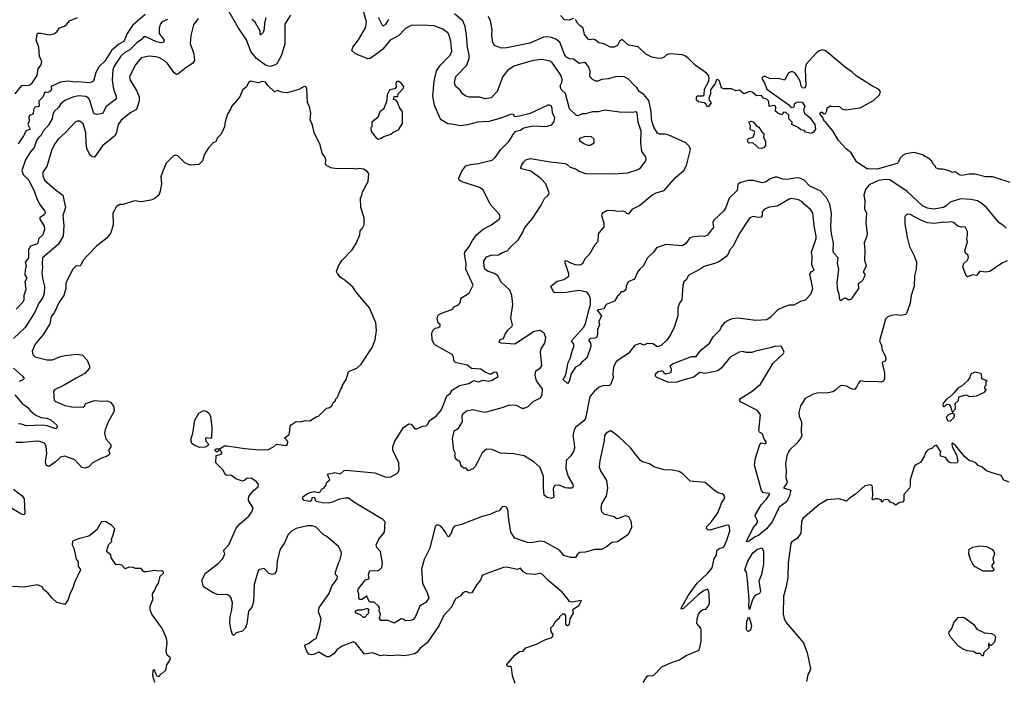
# Model space of a CAD drawing. Extents: x 1863017 to 1989460, y 394564 to 532820.
# Tile 123 of 213: x 1924258 to 1932900, y 451246 to 457055. Entities that reach past the tile are written whole.
import ezdxf

# ---------------------------------------------------------------- set-up
doc = ezdxf.new("R2010")
doc.units = 0

msp = doc.modelspace()

# ---------------------------------------------------------------- linework, layer by layer
at = {"layer": '0CON10XD'}
for points in [[(1924218, 456405), (1924274.8, 456475.2), (1924285, 456480.9), (1924325, 456478.2), (1924346.1, 456483.9), (1924370, 456505), (1924411.2, 456565), (1924419.1, 456625), (1924442.9, 456655), (1924451.3, 456685), (1924432.7, 456735), (1924425, 456812.5), (1924402.9, 456875), (1924413.3, 456936.7), (1924445, 456938), (1924515, 456920.8), (1924557.7, 456932.3), (1924582.7, 456947.3), (1924607, 456983), (1924651.2, 456998.8), (1924673.3, 457015), (1924695, 457046.2), (1924765, 457074.2)], [(1925359.3, 457100.7), (1925246.9, 457003.1), (1925200, 456935), (1925173.6, 456865), (1925129.1, 456840.9), (1925064.4, 456785.6), (1925005, 456692.2), (1924954.4, 456645), (1924927.3, 456592.7), (1924906.7, 456515), (1924875, 456500), (1924765, 456510.6), (1924744.3, 456505.7), (1924684.5, 456514.5), (1924615, 456505.7), (1924545, 456475.7), (1924534.4, 456465), (1924537.5, 456445), (1924525, 456428), (1924505, 456416), (1924485, 456418), (1924475, 456412.5), (1924460.6, 456375), (1924425, 456340), (1924429.4, 456295), (1924421.1, 456288.9), (1924392.1, 456287.9), (1924380, 456265), (1924377.5, 456225), (1924345, 456214), (1924338.2, 456195), (1924342, 456165), (1924329.4, 456135), (1924348.6, 456095), (1924315, 456080), (1924292.1, 456035), (1924245, 455966)], [(1926634.2, 457095), (1926584.1, 457015.9), (1926586.1, 456843.9), (1926555, 456742.5), (1926515, 456668.1), (1926495.3, 456654.7), (1926455, 456644.8), (1926415, 456656), (1926337, 456715), (1926286.9, 456775), (1926247.7, 456877.7), (1926175.2, 456985.2), (1926085.8, 457145.8)], [(1926418.5, 457075), (1926406.7, 457025), (1926404.3, 456975.7), (1926395, 456942.5), (1926375, 456922.5), (1926370, 456925), (1926370, 456955), (1926325, 457032.2), (1926295, 457055.6)], [(1929729.2, 451235), (1929765, 451291.9), (1929775, 451298.6), (1929805, 451295.6), (1929825, 451300.6), (1929895, 451372.5), (1929978.3, 451411.7), (1930050, 451435), (1930085, 451457.5), (1930106.4, 451473.6), (1930221.7, 451518.3), (1930240, 451595), (1930240.8, 451695), (1930235, 451713.3), (1930202, 451755), (1930204, 451795), (1930216, 451835), (1930235, 451863.3), (1930255, 451876.2), (1930280.7, 451879.3), (1930305, 451910), (1930311.4, 451935), (1930310, 452015), (1930305, 452042.5), (1930295, 452053.8), (1930265, 452043.6), (1930213.4, 452006.6), (1930085, 451885.8), (1930065, 451880), (1930066, 451895), (1930127.7, 452002.3), (1930205, 452108.8), (1930295, 452192.2), (1930335, 452243.8), (1930353.6, 452325), (1930372.9, 452355), (1930375.7, 452395), (1930397.8, 452412.2), (1930435.6, 452425), (1930445.5, 452435), (1930451.7, 452458.3), (1930465.7, 452485), (1930490, 452565), (1930489.2, 452605), (1930481.2, 452615), (1930465, 452617.1), (1930315, 452574.5), (1930297.5, 452575), (1930286.4, 452586.4), (1930290, 452605), (1930325, 452640), (1930386.2, 452725), (1930421.2, 452815), (1930442.5, 452845), (1930447.5, 452865), (1930439.3, 452879.3), (1930425, 452892.5), (1930395, 452898.8), (1930355, 452922), (1930275, 452991.2), (1930143.6, 453003.6), (1930077, 453067), (1930045, 453087.8), (1929985, 453101.4), (1929915, 453101.9), (1929825, 453130.6), (1929785, 453154.2), (1929723.9, 453173.9), (1929707.5, 453185), (1929618.8, 453295), (1929520.4, 453390.4), (1929453.6, 453443.6), (1929435, 453441.2), (1929405, 453426), (1929390, 453405), (1929387.3, 453357.3), (1929350, 453185), (1929344.2, 453125.8), (1929354.6, 453094.6), (1929408.2, 453008.2), (1929418, 452942), (1929406.4, 452873.6), (1929365.7, 452804.3), (1929358.6, 452765), (1929365.8, 452735.8), (1929385, 452716.2), (1929475, 452692.5), (1929496.9, 452676.9), (1929515, 452677.8), (1929575, 452702), (1929602.3, 452692.3), (1929624.2, 452645), (1929627.5, 452595), (1929595, 452532), (1929505, 452469.4), (1929455, 452465.7), (1929415, 452428.6), (1929365, 452404.5), (1929304.5, 452404.5), (1929225, 452380.9), (1929175, 452378.2), (1929155.6, 452365), (1929135, 452333.6), (1929093.7, 452333.7), (1929035, 452351.2), (1928996.3, 452396.3), (1928865, 452470), (1928825, 452475.7), (1928746.8, 452463.2), (1928715, 452464.4), (1928605, 452502.1), (1928569.6, 452555), (1928550, 452665), (1928541.5, 452755), (1928529.4, 452775), (1928515, 452782.2), (1928492.6, 452777.4), (1928465, 452742), (1928442, 452738), (1928385, 452710), (1928316.8, 452693.2), (1928135.8, 452624.2), (1928075, 452607.3), (1928058.9, 452591.1), (1928045, 452546.2), (1928025, 452516.7), (1928015, 452513.3), (1927995.5, 452555.5), (1927965.8, 452595), (1927955, 452608.8), (1927935, 452616.7), (1927915, 452616.2), (1927904.1, 452605.9), (1927858.9, 452415), (1927808.6, 452315), (1927784.4, 452235), (1927792.5, 452105), (1927835.6, 452025), (1927850, 451975), (1927823.1, 451936.9), (1927785, 451918.1), (1927771.4, 451905), (1927729.3, 451810.7), (1927711.7, 451788.3), (1927690.8, 451779.2), (1927645, 451775.8), (1927622.3, 451792.3), (1927605, 451795.6), (1927545, 451755.4), (1927490.8, 451780.8), (1927428.6, 451778.6), (1927416.6, 451796.6), (1927424.4, 451835), (1927413.8, 451865), (1927415, 451892.5), (1927406.6, 451906.6), (1927370, 451940), (1927335, 451940), (1927325, 451945.8), (1927305, 451993.3), (1927295, 451992), (1927265, 451965.6), (1927243.8, 451965), (1927233.5, 451975), (1927234.5, 452015), (1927226.7, 452036.7), (1927230, 452055), (1927294.3, 452135.7), (1927325.5, 452144.5), (1927318.8, 452185), (1927332.3, 452217.7), (1927395, 452215.8), (1927416.7, 452225), (1927436.2, 452245), (1927443.6, 452283.6), (1927426, 452385), (1927391.9, 452421.9), (1927386.5, 452445), (1927409.4, 452495), (1927459.5, 452555), (1927465.6, 452645), (1927445, 452667.1), (1927205, 452809.6), (1927145, 452854.5), (1927115, 452855.5), (1927065.4, 452844.6), (1926996.2, 452815), (1926965, 452811.5), (1926915, 452813.8), (1926863.3, 452825), (1926853.3, 452835), (1926852.5, 452855), (1926840.7, 452860.7), (1926822.3, 452857.7), (1926820, 452835), (1926807.5, 452825), (1926754.4, 452834.4), (1926740, 452855), (1926743.8, 452865), (1926785, 452896.5), (1926815, 452906.7), (1926845, 452911.8), (1926885, 452903.3), (1926895, 452909.2), (1926908.3, 452931.7), (1926931.5, 452945), (1926945.4, 452965), (1926953.3, 452995), (1926980, 453015), (1926963.6, 453056.4), (1926965, 453070), (1926977, 453067), (1927025, 453080.5), (1927075, 453069.2), (1927105, 453096.7), (1927125, 453101.2), (1927375, 453075.7), (1927465, 453040), (1927495, 453037.1), (1927515, 453042), (1927575.5, 453074.5), (1927588.8, 453101.2), (1927585.8, 453165), (1927534.2, 453274.2), (1927532.5, 453305), (1927552, 453355), (1927628, 453475), (1927675, 453508), (1927695, 453503.3), (1927725, 453463.3), (1927745, 453463.3), (1927794.4, 453485.6), (1927825, 453489.2), (1927841.4, 453505), (1927855, 453536.7), (1927912.5, 453575), (1927955, 453623.8), (1927965.6, 453645), (1928007.6, 453752.4), (1928035, 453773.6), (1928055, 453801.4), (1928116.9, 453843.1), (1928200.3, 453859.7), (1928245, 453888), (1928285, 453876.2), (1928325, 453890), (1928375, 453881.2), (1928405, 453890), (1928456.4, 453923.6), (1928445, 453958.8), (1928425, 453961.2), (1928395, 453943.3), (1928383.6, 453943.6), (1928345, 453960), (1928306.4, 453986.4), (1928223.6, 453993.6), (1928185, 454022.5), (1928080, 454045), (1928067.5, 454065), (1928066.2, 454095), (1928053.3, 454115), (1927907.7, 454197.7), (1927892.7, 454212.7), (1927878.1, 454245), (1927876.1, 454303.9), (1927883.3, 454325), (1927905, 454347.5), (1927935, 454352.5), (1927950, 454365), (1927948.3, 454378.3), (1927930, 454395), (1927922.5, 454425), (1927923.8, 454445), (1927935, 454462.5), (1927954.1, 454475.9), (1928056.1, 454513.9), (1928075, 454536.2), (1928108.8, 454551.2), (1928126.7, 454575), (1928130.7, 454609.3), (1928187.5, 454645), (1928205, 454660), (1928238.8, 454725), (1928172.5, 454865), (1928176.9, 454915), (1928163.3, 454995), (1928165.7, 455015), (1928205, 455065.7), (1928232.1, 455117.9), (1928267.5, 455165), (1928325.3, 455214.7), (1928398.8, 455255), (1928465, 455304), (1928474, 455325), (1928468.6, 455345), (1928388.5, 455435), (1928325, 455562), (1928295, 455581.4), (1928133.3, 455635), (1928115, 455646.7), (1928111.4, 455665), (1928138, 455725), (1928175, 455771.4), (1928214.2, 455784.2), (1928285, 455791.9), (1928367.9, 455812.1), (1928405, 455822), (1928432.5, 455845), (1928480, 455915), (1928550.8, 455985), (1928594.5, 456055.5), (1928613.8, 456075), (1928654.3, 456085.7), (1928677.6, 456102.4), (1928705, 456111.4), (1928765, 456122), (1928875, 456116.7), (1928927.7, 456132.3), (1928947.7, 456162.3), (1928954, 456195), (1928935.8, 456235), (1928932.9, 456275), (1928925, 456296), (1928907.5, 456305), (1928895, 456303.6), (1928738.2, 456231.8), (1928645, 456208.2), (1928603.6, 456203.6), (1928592.5, 456222.5), (1928575, 456226.2), (1928473.1, 456186.9), (1928375, 456161.2), (1928275, 456155.5), (1928188.1, 456131.9), (1928125, 456122.1), (1928051.4, 456138.6), (1928015, 456140), (1927956.2, 456175), (1927947.4, 456187.4), (1927899.6, 456305), (1927884.6, 456385), (1927894.7, 456515), (1927916.9, 456605), (1927945, 456650), (1928035, 456743.1), (1928049.6, 456775), (1928041.2, 456865), (1928028.1, 456918.1), (1928015, 456940.8), (1927972.7, 456972.7), (1927895, 457000.8), (1927785, 457006.8), (1927695, 457003.3), (1927645, 456978.5), (1927584.4, 456915), (1927510, 456875), (1927444.4, 456795), (1927385, 456750.9), (1927335, 456715.6), (1927315, 456711.5), (1927205.8, 456755), (1927174.3, 456785), (1927183.5, 456815), (1927230.9, 456879.1), (1927292.9, 456985), (1927303.4, 457035), (1927270.7, 457150.7)], [(1927495, 457056.2), (1927465, 457010), (1927445, 456998), (1927407.8, 457075)], [(1932578.1, 455158.1), (1932576.2, 455195), (1932555.5, 455235.5), (1932525, 455234.4), (1932492, 455242), (1932455, 455275.7), (1932435, 455280.6), (1932395, 455274.5), (1932365, 455277.5), (1932285, 455267.1), (1932225, 455272.8), (1932172.2, 455292.2), (1932075, 455344.4), (1932052.2, 455347.8), (1932033.1, 455336.9), (1932027.1, 455322.9), (1932026.8, 455263.2), (1932046.4, 455145), (1932068.9, 455065), (1932112.5, 454975), (1932128.6, 454925), (1932127.5, 454865), (1932112.5, 454805), (1932107.8, 454715), (1932081.9, 454635), (1932072.9, 454565), (1932042, 454475), (1932033.1, 454466.9), (1931995, 454458.1), (1931955, 454462.9), (1931910.9, 454459.1), (1931878.8, 454445), (1931857.5, 454425), (1931804.4, 454235), (1931823.1, 454195), (1931829.2, 454155), (1931855.3, 454105), (1931861.4, 454075), (1931855, 454056.7), (1931835, 454050), (1931829.3, 454040.7), (1931847.5, 453955), (1931848, 453905), (1931838.3, 453881.7), (1931815, 453871.2), (1931765, 453878.6), (1931685, 453874.4), (1931635, 453883.1), (1931618.9, 453865), (1931602.6, 453827.4), (1931585, 453808.8), (1931565, 453810.8), (1931515, 453837.8), (1931467.9, 453842.1), (1931447.6, 453832.4), (1931418.3, 453801.7), (1931395, 453788.5), (1931355, 453780.4), (1931254.6, 453775.4), (1931216.4, 453763.6), (1931152, 453728), (1931112.5, 453665), (1931096.9, 453605), (1931099.4, 453575), (1931120, 453525), (1931115.7, 453435), (1931122, 453405), (1931112.3, 453377.7), (1931075, 453333.3), (1931015, 453276.7), (1931005, 453260), (1930991.1, 453225), (1930979.4, 453155), (1930985.7, 453094.3), (1930982.9, 453035), (1930994, 452995), (1930989.7, 452980.3), (1930962.5, 452945), (1931026.7, 452925), (1931012.5, 452865), (1930988.2, 452821.8), (1930924.5, 452775), (1930861.4, 452645), (1930813.2, 452585), (1930745, 452529.6), (1930708.8, 452511.2), (1930665, 452478.2), (1930645, 452470), (1930636, 452475), (1930695, 452592.9), (1930730.9, 452635), (1930732.9, 452655), (1930713.3, 452695), (1930714.4, 452705), (1930767.1, 452795), (1930814, 452845), (1930840, 452885), (1930840, 452895), (1930785, 452901.1), (1930769.2, 452920.8), (1930707.3, 453145), (1930715.7, 453205), (1930755, 453326.7), (1930765, 453341.2), (1930805, 453330), (1930813.8, 453345), (1930791.5, 453371.5), (1930778.9, 453418.9), (1930752, 453435), (1930746, 453445), (1930761.1, 453585), (1930732.6, 453622.6), (1930585, 453698.8), (1930576.2, 453715), (1930585, 453728.8), (1930687.1, 453792.9), (1930760, 453855), (1930870.9, 454039.1), (1930962.5, 454125), (1930967, 454137), (1930945.9, 454185.9), (1930895, 454188.8), (1930845, 454173.3), (1930715, 454145.8), (1930685, 454134.2), (1930635, 454134.2), (1930605, 454142), (1930572.7, 454137.3), (1930495, 454091.2), (1930415.7, 453994.3), (1930385, 453971.2), (1930275, 453948.8), (1930225, 453958.8), (1930175, 453916.7), (1930085.9, 453894.1), (1930025, 453871.2), (1929955, 453870), (1929940, 453875), (1929850, 453915), (1929840, 453925), (1929840, 453945), (1929862.5, 453965), (1929885, 453973.3), (1929902.5, 453972.5), (1929912.5, 453955), (1929927, 453947), (1929975, 453957.5), (1929978.8, 453985), (1929966.7, 454015), (1929986.7, 454035), (1930155, 454097.5), (1930195, 454098), (1930235, 454153.8), (1930312, 454215), (1930345, 454270), (1930405, 454333.3), (1930415, 454356.7), (1930450.3, 454399.7), (1930475, 454418), (1930515, 454431.4), (1930565, 454438.6), (1930715, 454417.8), (1930815.8, 454424.2), (1930855, 454448.8), (1930915, 454509.4), (1930964.6, 454535.4), (1931015, 454552.5), (1931055, 454551.4), (1931115, 454582.9), (1931154.3, 454595.7), (1931201.4, 454645), (1931220.6, 454695), (1931192.9, 454825), (1931205, 454840), (1931230, 454855), (1931211.7, 454901.7), (1931214.4, 454975), (1931206.5, 455015), (1931247.7, 455135), (1931249.2, 455155), (1931230.5, 455245), (1931218.9, 455355), (1931202.5, 455385), (1931147, 455433), (1931125.9, 455455.9), (1931095, 455474.5), (1931035, 455485.6), (1931017.4, 455482.6), (1930905, 455418.6), (1930835, 455408.6), (1930795, 455390.6), (1930775, 455368.8), (1930774.2, 455335), (1930765, 455322.5), (1930743, 455317), (1930692.8, 455327.2), (1930665, 455311.4), (1930578.1, 455185), (1930516.7, 455065), (1930491.1, 455035), (1930476.9, 454995), (1930456, 454974), (1930395, 454930), (1930356.6, 454913.4), (1930265, 454889.6), (1930232, 454865), (1930141.7, 454818.3), (1930126, 454805), (1930111.2, 454775), (1930085.9, 454754.1), (1930077.1, 454722.9), (1930068.6, 454595), (1930048, 454565), (1930034, 454525), (1930033.3, 454455), (1930005, 454362.5), (1929973.3, 454295), (1929937.7, 454242.3), (1929887.5, 454195), (1929855, 454182.5), (1929815, 454210), (1929765, 454213.3), (1929735, 454196.7), (1929705, 454213.3), (1929695, 454210), (1929655, 454193.3), (1929603.4, 454126.6), (1929493.3, 454055), (1929470, 454005), (1929464.3, 453945), (1929468, 453915), (1929446.3, 453853.7), (1929435, 453844.5), (1929375, 453840.4), (1929345, 453828.5), (1929299.6, 453790.4), (1929263.1, 453746.9), (1929225, 453554), (1929211.9, 453535), (1929135.6, 453475), (1929125, 453453.3), (1929112.5, 453405), (1929125.7, 453335), (1929126.4, 453293.6), (1929120, 453265), (1929094.6, 453225.4), (1929054.4, 453185), (1929052.2, 453115), (1929072.9, 453045), (1929114, 452975), (1929117.3, 452952.7), (1929105, 452941.2), (1929068.8, 452941.2), (1929044.5, 452944.5), (1928995, 452968), (1928955.8, 452964.2), (1928945, 452953.3), (1928940, 452935), (1928945.8, 452864.2), (1928925, 452850.8), (1928888.8, 452858.8), (1928861.2, 452881.2), (1928855.4, 452945.4), (1928856.8, 453045), (1928825, 453123.3), (1928775, 453169.2), (1928685, 453226), (1928594.7, 453244.7), (1928477.9, 453247.9), (1928405, 453280), (1928355, 453285.7), (1928316.8, 453253.2), (1928280.5, 453175), (1928255, 453131.9), (1928235, 453111.9), (1928195, 453094), (1928178.2, 453118.2), (1928155, 453118.6), (1928139.6, 453129.6), (1928128.8, 453145), (1928123, 453173), (1928095, 453190), (1928084, 453205), (1928077.5, 453232.5), (1928082.5, 453245), (1928070, 453275), (1928058, 453375), (1928070.6, 453445), (1928110.9, 453469.1), (1928144.3, 453525), (1928141.4, 453575), (1928146.2, 453595), (1928179.7, 453620.3), (1928235, 453632.9), (1928335, 453610), (1928355, 453611.2), (1928505, 453652.2), (1928555, 453672.5), (1928615, 453671.1), (1928665, 453645.7), (1928685, 453645.6), (1928722.1, 453657.9), (1928766.2, 453703.8), (1928830, 453735), (1928845, 453762.5), (1928847.1, 453815), (1928794, 453884), (1928782.5, 453935), (1928789.1, 453970.9), (1928827.1, 453995), (1928841.1, 454015), (1928830, 454135), (1928836, 454164), (1928866.5, 454215), (1928876.7, 454265), (1928862, 454302), (1928825, 454325.7), (1928775, 454317.5), (1928605, 454206), (1928484.2, 454214.2), (1928466.2, 454225), (1928475, 454245.8), (1928505, 454256.2), (1928520.4, 454295), (1928541.9, 454328.1), (1928581.9, 454365), (1928584.3, 454375.7), (1928569.3, 454435), (1928587.5, 454555), (1928578.6, 454635), (1928560.5, 454680.5), (1928485, 454751.9), (1928455, 454806.9), (1928425, 454827.8), (1928365, 454847.3), (1928339.5, 454865), (1928333.6, 454885), (1928333.3, 454935), (1928355, 454973.8), (1928395, 454987.5), (1928459.5, 454990.5), (1928495, 455012), (1928535.6, 455024.4), (1928564, 455055), (1928635, 455124), (1928671.4, 455185), (1928690.3, 455229.7), (1928760.3, 455309.7), (1928834.1, 455425.9), (1928864, 455485), (1928896.7, 455515), (1928906.7, 455535), (1928877.1, 455615), (1928835, 455659.2), (1928745, 455723.8), (1928662.5, 455745), (1928657.5, 455755), (1928663.8, 455775), (1928678.8, 455805), (1928700, 455825), (1928740, 455835), (1928915, 455806.9), (1929045, 455793.6), (1929064.2, 455785), (1929090.2, 455760.2), (1929136.4, 455746.4), (1929175, 455721.4), (1929223.7, 455703.7), (1929476.8, 455703.2), (1929595, 455710.8), (1929685, 455738.6), (1929706.5, 455753.5), (1929752.5, 455815), (1929755.8, 455835), (1929750.6, 455855), (1929717.3, 455897.3), (1929710.8, 455975), (1929711.9, 456075), (1929687.3, 456155), (1929676.7, 456236.7), (1929665, 456246.7), (1929635, 456240), (1929523.2, 456243.2), (1929395, 456261.6), (1929335, 456247.1), (1929285, 456246.1), (1929225, 456227.7), (1929195, 456230), (1929157.9, 456212.1), (1929145, 456212.5), (1929085, 456273.1), (1929047.3, 456407.3), (1929011.7, 456441.7), (1929002.2, 456475), (1929017.9, 456505), (1929020.6, 456530.6), (1929006.8, 456566.8), (1928965, 456632.2), (1928935, 456673.5), (1928915, 456689.6), (1928845, 456705.4), (1928766.3, 456696.3), (1928595, 456646.2), (1928540.9, 456609.1), (1928499.1, 456555), (1928449.4, 456425), (1928395, 456368), (1928345, 456360), (1928295, 456374.2), (1928205.9, 456375.9), (1928175, 456383.8), (1928144.3, 456404.3), (1928123.8, 456435), (1928082.3, 456472.3), (1928074.2, 456504.2), (1928085.5, 456555), (1928181.5, 456655), (1928202.3, 456717.7), (1928203.2, 456745), (1928188, 456815), (1928178.9, 456915), (1928166.6, 456996.6), (1928148.1, 457045), (1928075, 457105.6)], [(1932915.6, 455225.6), (1932895, 455246.2), (1932855, 455271.2), (1932742.9, 455405), (1932695, 455446.7), (1932665, 455463.3), (1932605, 455475.6), (1932515, 455481.8), (1932425, 455452.1), (1932389.8, 455420.2), (1932365, 455406.9), (1932281, 455391), (1932225, 455401.2), (1932181.2, 455421.2), (1932046.8, 455546.8), (1931895, 455648.8), (1931855, 455651.5), (1931795, 455642.5), (1931714.2, 455605), (1931682, 455565), (1931668, 455515), (1931675.7, 455465), (1931674.3, 455395.7), (1931691.4, 455355), (1931684.3, 455275), (1931695.8, 455175), (1931690.8, 455145), (1931669.2, 455095), (1931676.2, 455025), (1931673.3, 454945), (1931686.2, 454895), (1931664, 454845), (1931664, 454835), (1931676.6, 454816.6), (1931675.6, 454805), (1931651.5, 454758.5), (1931617.5, 454735), (1931620.6, 454695), (1931557.2, 454602.8), (1931535, 454592), (1931505, 454610.6), (1931486.2, 454605), (1931475.7, 454594.3), (1931465, 454588), (1931455, 454596.2), (1931450, 454645), (1931438.3, 454678.3), (1931431.8, 454745), (1931448.7, 454865), (1931437.3, 454915), (1931442.8, 454962.8), (1931405, 455006.2), (1931397.1, 455025), (1931400.3, 455095), (1931383.7, 455175), (1931378.8, 455235), (1931384.2, 455355), (1931368, 455435), (1931339.8, 455495), (1931285, 455551.6), (1931194.4, 455594.4), (1931144.5, 455645), (1931105, 455664.6), (1931075, 455666.2), (1930995, 455651.5), (1930955, 455654.7), (1930905, 455672.5), (1930885, 455673.8), (1930845, 455656.5), (1930805, 455628.9), (1930775, 455621.5), (1930695, 455644.3), (1930652.4, 455642.4), (1930585, 455625.6), (1930560.9, 455609.1), (1930554.1, 455555.9), (1930485, 455486.7), (1930455, 455407.5), (1930436, 455375), (1930351.4, 455295), (1930342.2, 455275), (1930346.7, 455233.3), (1930295.7, 455164.3), (1930267.5, 455152.5), (1930235.8, 455155.8), (1930175, 455149.4), (1930141.1, 455138.9), (1930105, 455091.2), (1930075, 455070.8), (1929925, 455082), (1929848, 455052), (1929822.7, 455017.3), (1929765, 454960), (1929733.3, 454895), (1929700, 454865), (1929681.7, 454838.3), (1929655, 454777.5), (1929600, 454755), (1929580, 454715), (1929576.8, 454683.2), (1929555, 454667.1), (1929533.3, 454665), (1929525.8, 454645), (1929503.6, 454626.4), (1929478.1, 454585), (1929405.6, 454555), (1929384.1, 454515.9), (1929327.5, 454505), (1929363.8, 454455), (1929340, 454405), (1929345.8, 454375.8), (1929328.6, 454335), (1929330.8, 454295), (1929325, 454268), (1929305, 454257.8), (1929265, 454255.7), (1929253.3, 454245), (1929253.3, 454235), (1929269.1, 454219.1), (1929271.1, 454185), (1929235.6, 454084.4), (1929190.9, 454049.1), (1929173.8, 454025), (1929137.1, 454005), (1929099.4, 453945), (1929081.7, 453878.3), (1929065, 453860), (1929027.5, 453895), (1929051.8, 453938.2), (1929071.5, 454045), (1929089.4, 454080.6), (1929109.1, 454155), (1929122.9, 454185), (1929122.7, 454205), (1929101.4, 454235), (1929207.6, 454352.4), (1929223.8, 454385), (1929254.2, 454505.8), (1929267.5, 454555), (1929269.1, 454605), (1929253.3, 454643.3), (1929235, 454662), (1929165, 454678.9), (1929055, 454660.6), (1928955, 454655.8), (1928944.3, 454664.3), (1928921.2, 454715), (1928975, 454758.8), (1929035, 454774.3), (1929077.1, 454802.9), (1929076.7, 454825), (1929045, 454920), (1929045, 454937.5), (1929055, 454941.2), (1929091.1, 454921.1), (1929143.2, 454903.2), (1929184.2, 454905.8), (1929201.7, 454918.3), (1929225, 454961.2), (1929261.7, 454998.3), (1929308.3, 455081.7), (1929335, 455110), (1929337.5, 455175), (1929386.9, 455235), (1929388.5, 455265), (1929367.9, 455332.1), (1929369.7, 455350.3), (1929377.9, 455362.1), (1929415, 455382), (1929475, 455380.8), (1929505.9, 455374.1), (1929555, 455376.2), (1929569.7, 455369.7), (1929585, 455356.2), (1929605, 455351.2), (1929640, 455395), (1929698.8, 455425), (1929805, 455514), (1929845, 455534), (1929915, 455556.2), (1930017.4, 455672.6), (1930088.3, 455731.7), (1930111.5, 455775), (1930144.4, 455915), (1930134.5, 455945), (1930105, 455972.7), (1929955, 456042.2), (1929921.2, 456051.2), (1929875, 456048.6), (1929855, 456058), (1929825, 456111.2), (1929807.1, 456165), (1929798.4, 456265), (1929779.1, 456345), (1929735, 456396.9), (1929695.9, 456425.9), (1929675, 456459.2), (1929645, 456486.9), (1929602.3, 456532.3), (1929560, 456555), (1929485, 456552.9), (1929425, 456535.8), (1929365, 456530), (1929335, 456516.7), (1929315, 456516.7), (1929285, 456531.2), (1929261.2, 456555), (1929265.7, 456605.7), (1929251.3, 456641.3), (1929229.7, 456669.7), (1929215, 456678), (1929169.5, 456669.5), (1929119.1, 456709.1), (1929085, 456711.4), (1929057.5, 456725), (1929044.1, 456744.1), (1928997.9, 456857.9), (1928965, 456885.6), (1928925, 456899.2), (1928894.2, 456905.8), (1928855, 456902), (1928735, 456848.6), (1928535, 456809.2), (1928485, 456804), (1928425, 456830), (1928410, 456855), (1928401.2, 456915), (1928403.9, 456966.1), (1928390.4, 457045), (1928373.3, 457083.3)], [(1929117.8, 457067.8), (1929085, 457051.8), (1929040, 457055), (1929003.3, 457093.3)], [(1925555, 457058.2), (1925509.2, 457035), (1925491.4, 457015), (1925482.1, 456977.9), (1925482.9, 456935), (1925525.5, 456875), (1925521.2, 456855), (1925498.8, 456851.2), (1925459.4, 456859.4), (1925365.8, 456905), (1925346.6, 456903.4), (1925328.2, 456881.8), (1925285, 456853.4), (1925225, 456790.3), (1925181.9, 456768.1), (1925144.6, 456735.4), (1925088.3, 456648.3), (1925074.2, 456614.2), (1925069.1, 456525), (1925082.3, 456445), (1925104.3, 456385), (1925106.1, 456363.9), (1925100, 456355), (1925015, 456290.5), (1924988.8, 456231.2), (1924935, 456223.8), (1924915, 456228.8), (1924905, 456240.6), (1924875, 456347.1), (1924862.9, 456365), (1924839.9, 456379.9), (1924774.8, 456385.2), (1924725, 456374.6), (1924654.4, 456345), (1924615, 456313.3), (1924598.9, 456285), (1924565, 456253.1), (1924550, 456225), (1924543.5, 456185), (1924512, 456128), (1924462.9, 456075), (1924443.3, 456036.7), (1924425, 456024.2), (1924406.4, 455995), (1924385, 455932.5), (1924352, 455895), (1924308.5, 455825), (1924277.7, 455732.3), (1924289.6, 455695), (1924337.5, 455645), (1924388.9, 455545), (1924408.5, 455485), (1924432.9, 455435), (1924479.6, 455375), (1924480.9, 455355), (1924475, 455345.7), (1924434.6, 455315), (1924435, 455304), (1924472.1, 455242.1), (1924476.2, 455215), (1924460.6, 455165), (1924425, 455134), (1924413.5, 455086.5), (1924353.3, 455066.7), (1924336.8, 455035), (1924334.7, 454965.3), (1924305.7, 454925), (1924315.9, 454895), (1924305.4, 454855), (1924304.5, 454815), (1924319.6, 454785), (1924304.1, 454755), (1924312.2, 454685), (1924294.7, 454635), (1924295.7, 454595), (1924284.4, 454575), (1924227.3, 454512.7)], [(1925825.6, 457065), (1925785, 457008.8), (1925760.8, 456915), (1925753.3, 456845), (1925786.7, 456755), (1925792.1, 456697.9), (1925775, 456671.4), (1925716.9, 456633.1), (1925645, 456576), (1925635, 456573.8), (1925615, 456590), (1925555, 456670.6), (1925525, 456697.8), (1925485, 456721.5), (1925455, 456730), (1925395, 456734.5), (1925325, 456719.4), (1925275, 456658.8), (1925222.2, 456555), (1925226.7, 456525), (1925287.7, 456427.7), (1925308.1, 456378.1), (1925307.7, 456342.3), (1925284.7, 456265.3), (1925235, 456240.4), (1925147.6, 456172.4), (1925123.8, 456136.2), (1925104.4, 456055), (1925094.2, 456035), (1924985, 455948.1), (1924915, 455848), (1924895, 455850), (1924875, 455869.2), (1924847.9, 455925), (1924840.3, 455975)], [(1930198.7, 456348.7), (1930197.1, 456372.9), (1930203.7, 456386.3), (1930255, 456386), (1930267.1, 456395), (1930267.3, 456445), (1930306.4, 456515), (1930309.5, 456545), (1930303.1, 456565), (1930287.1, 456585), (1930185.3, 456655.3), (1930129.4, 456715), (1930102.9, 456735), (1930074.7, 456745.3), (1929965, 456755.8), (1929935, 456747.1), (1929913.8, 456726.2), (1929893.7, 456716.3), (1929864.2, 456714.2), (1929805.2, 456725.2), (1929755, 456752.7), (1929685, 456817.9), (1929601, 456831), (1929545, 456881.2), (1929525, 456868.5), (1929505, 456827.1), (1929475, 456812.5), (1929445, 456814), (1929385, 456844.6), (1929341.9, 456851.9), (1929309.3, 456879.3), (1929287.1, 456882.9), (1929265, 456878.2), (1929248.6, 456885), (1929216.2, 456925), (1929205, 456981.4), (1929173.1, 457003.1), (1929155, 457025.8), (1929137.4, 457057.4)], [(1932951.2, 455625), (1932825, 455668.1), (1932795, 455675.8), (1932735, 455676), (1932645, 455697.5), (1932590.3, 455699.7), (1932527, 455687), (1932503.9, 455693.9), (1932475, 455717.5), (1932465, 455720), (1932445, 455712.5), (1932417, 455727), (1932361.7, 455741.7), (1932325, 455742.5), (1932300, 455755), (1932296.4, 455766.4), (1932271.7, 455791.7), (1932263, 455813), (1932226.1, 455846.1), (1932203.9, 455853.9), (1932185, 455870), (1932105, 455890), (1932035, 455877.5), (1932012.5, 455865), (1931983.7, 455836.3), (1931970.8, 455805), (1931958.2, 455791.8), (1931805, 455747.8), (1931785, 455743.2), (1931695, 455747.1), (1931606, 455805), (1931556, 455885), (1931511.3, 455921.3), (1931444.4, 455994.4), (1931395, 456080), (1931335, 456152.5), (1931317.5, 456165), (1931307, 456197), (1931282.5, 456225), (1931280, 456235), (1931295, 456247.5), (1931318.3, 456228.3), (1931329.3, 456230.7), (1931342.5, 456255), (1931345, 456280), (1931375, 456297.5), (1931385, 456292.5), (1931437, 456297), (1931452.5, 456292.5), (1931475, 456273.8), (1931505, 456264), (1931635, 456282.2), (1931750.6, 456345), (1931805.5, 456395), (1931811.9, 456425), (1931795.6, 456445), (1931741.7, 456471.7), (1931601.2, 456561.2), (1931564.3, 456595), (1931505, 456635.3), (1931340, 456775), (1931325, 456786), (1931305, 456789.7), (1931275, 456780.3), (1931251.8, 456765), (1931161.1, 456665), (1931152.7, 456625), (1931157.5, 456475), (1931145, 456452.5), (1931127, 456457), (1931116.7, 456475), (1931107.5, 456515), (1931085.4, 456555.4), (1931064.2, 456585), (1931045, 456597.5), (1931025, 456596.9), (1931004.4, 456585), (1930975, 456523.3), (1930915, 456539.6), (1930845, 456535.4), (1930795, 456558.5), (1930775, 456548), (1930773.8, 456533.8), (1930795, 456500), (1930815, 456445.8), (1931008.3, 456308.3), (1931030, 456285), (1931055, 456290), (1931060, 456315), (1931073, 456327), (1931095, 456332.5), (1931125, 456330), (1931150, 456295), (1931137.5, 456265), (1931147.5, 456235), (1931195, 456193.3), (1931236.2, 456135), (1931243.8, 456095), (1931225, 456066.7), (1931207.5, 456055), (1931155, 456067.5), (1931142.9, 456082.9), (1931115, 456088), (1931089.6, 456109.6), (1931035, 456133.8), (1931036.8, 456156.8), (1931008.8, 456185), (1931008.3, 456218.3), (1930981.2, 456241.2), (1930965, 456242), (1930945, 456220), (1930913.6, 456233.6), (1930892.1, 456252.1), (1930894, 456285), (1930888.3, 456298.3), (1930875, 456301.4), (1930835, 456294), (1930833.7, 456333.7), (1930828.1, 456345), (1930815, 456356.7), (1930786.2, 456365), (1930768.3, 456388.3), (1930725, 456386.4), (1930687.7, 456417.7), (1930665, 456425.4), (1930615, 456403.5), (1930575.8, 456435.8), (1930545, 456431.9), (1930505, 456446.8), (1930435, 456447.9), (1930418.3, 456458.3), (1930400.5, 456515), (1930385, 456528.9), (1930373.2, 456526.8), (1930361.8, 456495), (1930322.1, 456437.9), (1930320, 456405), (1930305.6, 456365), (1930309.1, 456349.1), (1930326.7, 456325), (1930305, 456294.2), (1930295, 456290), (1930280.8, 456315), (1930265.5, 456325.5), (1930214.5, 456334.5), (1930198.7, 456348.7)], [(1928606.1, 451226.1), (1928582, 451295), (1928575, 451370), (1928565, 451377.5), (1928540, 451375), (1928533.6, 451393.6), (1928605, 451476.7), (1928645, 451506.7), (1928678.3, 451511.7), (1928699.3, 451540.7), (1928795, 451572.5), (1928868.3, 451611.7), (1928928.3, 451631.7), (1928938.3, 451641.7), (1928940, 451655), (1928923, 451683), (1928920, 451715), (1928940, 451735), (1928963.6, 451776.4), (1929000, 451805), (1929000, 451815), (1929025, 451840), (1929038.3, 451838.3), (1929047.5, 451825), (1929047.5, 451755), (1929052.5, 451745), (1929065, 451737.5), (1929083, 451747), (1929090, 451795), (1929117.5, 451845), (1929113, 451877), (1929170, 451915), (1929190, 451955), (1929105, 451940), (1929085, 451947.5), (1929073.3, 451963.3), (1929019.5, 452029.5), (1928893.6, 452133.6), (1928847.5, 452185), (1928825, 452196.7), (1928785, 452182.5), (1928710.7, 452190.7), (1928678.3, 452208.3), (1928655, 452240), (1928625, 452226.7), (1928535, 452248.9), (1928505, 452244), (1928334.2, 452185), (1928315.8, 452174.2), (1928303.3, 452135), (1928269.2, 452095), (1928226, 452024), (1928205, 452020.7), (1928185, 452032.2), (1928165, 452031.9), (1928148.5, 452021.5), (1928125, 451992.5), (1928085, 451972), (1928045.6, 451895), (1927981.2, 451825), (1927937.7, 451732.3), (1927835.8, 451585), (1927772.5, 451537.5), (1927747.2, 451502.8), (1927722.8, 451487.2), (1927675, 451474.6), (1927625, 451470.4), (1927585, 451476.5), (1927505, 451470.5), (1927455, 451474.5), (1927425, 451468.9), (1927355, 451496.7), (1927285, 451484), (1927205, 451582.5), (1927185, 451592), (1927088.8, 451555), (1927045, 451524), (1927015, 451488), (1926975, 451462.5), (1926955, 451462), (1926885, 451501.2), (1926837.4, 451482.6), (1926815, 451478.9), (1926795, 451485.6), (1926781.9, 451501.9), (1926762.1, 451557.9), (1926765, 451565.4), (1926798, 451582), (1926835, 451611.1), (1926859.1, 451620.9), (1926889, 451715), (1926904.4, 451795), (1926882, 451855), (1926885.8, 451895), (1926974.3, 452015.7), (1926997.7, 452082.3), (1927045, 452146.7), (1927046.4, 452165), (1927030.8, 452185), (1927030.6, 452205), (1927058.3, 452291.7), (1927072, 452315), (1927083.3, 452365), (1927080, 452385), (1927055, 452430), (1927040, 452445), (1926955, 452517.5), (1926922.5, 452535), (1926859.3, 452599.3), (1926825, 452611.2), (1926785, 452612), (1926685, 452588), (1926645, 452564), (1926615.8, 452535), (1926578.1, 452455), (1926544.5, 452405), (1926519.3, 452305), (1926513, 452217), (1926495, 452190), (1926477, 452183), (1926445, 452193.8), (1926405, 452236), (1926365, 452227.5), (1926351.2, 452215), (1926317.5, 452095), (1926311.4, 451945), (1926294.2, 451895.8), (1926265, 451862.5), (1926252.1, 451752.1), (1926241.4, 451715), (1926215, 451686), (1926158.8, 451671.2), (1926135, 451647.5), (1926126.4, 451656.4), (1926113.3, 451695), (1926102.3, 451757.7), (1926104, 451815), (1926120.6, 451875), (1926126.4, 451935), (1926115, 451976.7), (1926105, 451991.2), (1926084.2, 452004.2), (1925995, 452008.9), (1925955, 452021.5), (1925872.5, 452075), (1925855.8, 452135), (1925887.5, 452195), (1925999.4, 452280.6), (1926041.2, 452325), (1926057.5, 452365), (1926047.5, 452395), (1926093.3, 452445), (1926158.8, 452591.2), (1926190.9, 452629.1), (1926269.4, 452695), (1926294.4, 452735.6), (1926307.5, 452765), (1926267.5, 452835), (1926266.7, 452855), (1926273.3, 452875), (1926314.4, 452925.6), (1926351.2, 452955), (1926355, 452977.5), (1926335, 453000), (1926295, 453026.7), (1926255, 453030), (1926235, 453012.5), (1926213.9, 453003.9), (1926155, 453022.5), (1926110, 453055), (1926075, 453052.5), (1926060.7, 453060.7), (1926045, 453100), (1925980, 453165), (1925981.7, 453228.3), (1926025, 453240), (1926031.7, 453248.3), (1926030, 453265), (1926015, 453280), (1925995, 453260), (1925985, 453260), (1925975, 453270), (1925975, 453280), (1925983.6, 453286.4), (1926011.7, 453288.3), (1926055, 453312.5), (1926075, 453312.5), (1926235, 453290), (1926365, 453277.5), (1926405, 453282.5), (1926435, 453277.5), (1926486.1, 453303.9), (1926513, 453327), (1926595, 453317.5), (1926607.5, 453325), (1926611.7, 453351.7), (1926582.5, 453385), (1926619.3, 453410.7), (1926627, 453423), (1926632.5, 453485), (1926640.7, 453499.3), (1926683.6, 453526.4), (1926723, 453523), (1926765, 453537.5), (1926805, 453532.5), (1926865, 453572.5), (1926880, 453575), (1926950, 453645), (1926971.7, 453648.3), (1926996.4, 453663.6), (1927013.6, 453696.4), (1927027.5, 453705), (1927033, 453727), (1927050, 453745), (1927053, 453757), (1927072.5, 453805), (1927092.5, 453835), (1927092.5, 453845), (1927122.5, 453895), (1927145, 453962.5), (1927165, 453976.2), (1927216.7, 453995), (1927255, 454030), (1927352.1, 454177.9), (1927377.1, 454245), (1927389.4, 454325), (1927383.2, 454393.2), (1927326.9, 454525), (1927212.1, 454662.1), (1927186, 454705), (1927115, 454766.2), (1927070, 454795), (1927046.4, 454826.4), (1927040, 454845), (1927056.7, 454895), (1927087.5, 454945), (1927175.9, 455034.1), (1927210.7, 455089.3), (1927242.5, 455165), (1927245, 455200), (1927267.5, 455225), (1927282.5, 455255), (1927282.5, 455315), (1927253.3, 455405), (1927250.7, 455489.3), (1927262.5, 455515), (1927266.7, 455545), (1927317.5, 455635), (1927322.5, 455705), (1927306.1, 455726.1), (1927275, 455742.5), (1927235, 455750), (1927205, 455743.3), (1927185, 455750), (1927045, 455746.7), (1926990, 455755), (1926947, 455777), (1926942.5, 455785), (1926946.4, 455823.6), (1926940, 455845), (1926912.3, 455882.3), (1926895.8, 455955.8), (1926843.8, 456065), (1926828.8, 456128.8), (1926808.8, 456175), (1926813.3, 456235), (1926801.7, 456291.7), (1926783.3, 456325), (1926777.5, 456455), (1926770, 456465), (1926755, 456467.5), (1926707, 456443), (1926605, 456412.5), (1926555, 456420), (1926525, 456432.5), (1926495, 456422.5), (1926437, 456477), (1926415, 456506.7), (1926385, 456512.5), (1926355, 456500), (1926285, 456516.7), (1926265, 456502.5), (1926247.5, 456465), (1926213.6, 456436.4), (1926190.7, 456379.3), (1926116.7, 456293.3), (1926112.5, 456275), (1926082.5, 456225), (1926060.7, 456159.3), (1926056.4, 456113.6), (1926025, 456050), (1925992.5, 456015), (1925982.5, 455985), (1925957.5, 455972.5), (1925915, 455930), (1925880, 455875), (1925862.5, 455815), (1925830, 455785), (1925755, 455777.5), (1925707, 455797), (1925645, 455860), (1925625, 455866.7), (1925605, 455857.5), (1925542.5, 455795), (1925513.6, 455726.4), (1925497.5, 455675), (1925502.5, 455615), (1925491.7, 455548.3), (1925480, 455515), (1925438.3, 455481.7), (1925409.3, 455470.7), (1925325, 455456.7), (1925265, 455466), (1925165, 455433.3), (1925138.3, 455431.7), (1925107.5, 455415), (1925076.7, 455355), (1925077.5, 455255), (1925056.7, 455185), (1925023.9, 455136.1), (1924935, 455068.8), (1924859.2, 454990.8), (1924815, 454943.3), (1924795, 454898.8), (1924785, 454892), (1924755, 454893.8), (1924724.3, 454865.7), (1924664.5, 454745.5), (1924663.1, 454695), (1924645.5, 454635), (1924604.6, 454575.4), (1924563, 454487), (1924535, 454446.2), (1924521.9, 454385), (1924466.9, 454295), (1924392.9, 454205), (1924367.1, 454145), (1924374, 454115), (1924394.5, 454094.5), (1924495, 454067.8), (1924545, 454068.6), (1924615, 454099.2), (1924655, 454107.5), (1924765, 454118.8), (1924810.5, 454110.5), (1924851.2, 454065), (1924870, 454015), (1924870, 453995), (1924830.5, 453949.5), (1924753.3, 453906.7)], [(1927405, 456007.5), (1927425, 456012.5), (1927455, 456030), (1927515, 456050), (1927535, 456067.5), (1927583, 456087), (1927616.7, 456145), (1927617.5, 456245), (1927592.5, 456285), (1927575, 456330), (1927558.3, 456348.3), (1927540, 456355), (1927545, 456380), (1927578.3, 456381.7), (1927580, 456405), (1927627.5, 456455), (1927628.3, 456468.3), (1927606.4, 456496.4), (1927585, 456512.5), (1927568.3, 456511.7), (1927558.3, 456501.7), (1927562.5, 456465), (1927555, 456450), (1927502.5, 456435), (1927482.5, 456395), (1927477.5, 456335), (1927450, 456270), (1927420, 456245), (1927402.5, 456197.5), (1927350, 456155), (1927347.5, 456115), (1927340, 456105), (1927343, 456073), (1927387, 456017), (1927405, 456007.5)], [(1924840.3, 455975), (1924837.2, 456065), (1924815, 456140.8), (1924785, 456164.3), (1924765, 456165.6), (1924745, 456155.7), (1924663.5, 456066.5), (1924595, 456006.7), (1924565.5, 455965), (1924540.9, 455915), (1924497.5, 455765), (1924460, 455715), (1924460, 455685), (1924477.2, 455647.2), (1924568.1, 455565), (1924637.5, 455515), (1924661.2, 455405), (1924637.7, 455335), (1924644.5, 455245), (1924639.6, 455155), (1924595, 455082.5), (1924459.7, 454965), (1924454.7, 454915), (1924458.4, 454875), (1924453.1, 454835), (1924457.8, 454785), (1924474.4, 454715), (1924471.5, 454655), (1924461.1, 454615), (1924425.2, 454564.8), (1924392.2, 454487.8), (1924306.2, 454353.8), (1924204.3, 454255.7)], [(1930765, 455923.3), (1930745, 455927.5), (1930693.6, 455973.6), (1930665, 455970), (1930655, 455973.3), (1930648.8, 455985), (1930646.7, 455995), (1930655, 456012.5), (1930697, 456023), (1930709.2, 456065), (1930705.7, 456075.7), (1930675, 456087.5), (1930670, 456095), (1930672.9, 456125), (1930657.5, 456155), (1930675, 456163.8), (1930695, 456158.8), (1930721.2, 456125), (1930745, 456112), (1930770.5, 456070.5), (1930788, 456055), (1930786.5, 456025), (1930804, 455985), (1930805, 455950), (1930785, 455930), (1930765, 455923.3)], [(1929265, 455953.8), (1929300, 455975), (1929300, 456005), (1929275, 456030), (1929213.9, 456026.1), (1929180, 456015), (1929170, 456005), (1929175, 455992.5), (1929215, 455964), (1929245, 455953.8), (1929265, 455953.8)], [(1932925, 454936.5), (1932874.7, 454915.3), (1932774.4, 454845.6), (1932735, 454839.5), (1932684.1, 454845.9), (1932655, 454809.2), (1932625, 454814.3), (1932576.7, 454796.7), (1932566.2, 454806.2), (1932537.1, 454885), (1932545.6, 454915), (1932575, 454940), (1932586.9, 454965), (1932581.4, 454985), (1932559.1, 455005), (1932552.9, 455027.1), (1932575.8, 455105), (1932570, 455135), (1932578.1, 455158.1)], [(1924205, 453994.2), (1924283.8, 453925), (1924296.7, 453905), (1924287, 453893), (1924252.2, 453877.8)], [(1932445, 453610), (1932471.7, 453638.3), (1932470, 453685), (1932498.3, 453711.7), (1932500, 453745), (1932565, 453762.5), (1932595, 453747.5), (1932655, 453752.5), (1932727.5, 453785), (1932740, 453805), (1932730, 453815), (1932730, 453835), (1932740, 453845), (1932740, 453875), (1932750, 453885), (1932701.7, 453901.7), (1932700, 453945), (1932695, 453950), (1932645, 453960), (1932610, 453945), (1932600, 453935), (1932597, 453913), (1932575.9, 453884.1), (1932525, 453836.7), (1932490.7, 453819.3), (1932457.5, 453775), (1932415, 453737.5), (1932395, 453727.5), (1932365, 453690), (1932360, 453675), (1932365, 453660), (1932375, 453660), (1932395, 453680), (1932416.4, 453676.4), (1932431.7, 453651.7), (1932432.5, 453635), (1932445, 453610)], [(1924753.3, 453906.7), (1924647.5, 453845), (1924563.3, 453805), (1924553.8, 453795), (1924561.4, 453715), (1924575, 453703.3), (1924655, 453668.9), (1924715, 453655.8), (1924815, 453653.3), (1924830, 453665), (1924831.7, 453678.3), (1924840, 453685), (1924915, 453712.5), (1924985, 453706.7), (1925025, 453710), (1925055, 453697.5), (1925081.7, 453661.7), (1925087.5, 453625), (1925082.5, 453605), (1925034.4, 453525.6), (1925007.5, 453455), (1925002.5, 453425), (1925013.8, 453375), (1925059.2, 453325), (1925057.5, 453305), (1925036.4, 453275), (1925048, 453245), (1925044, 453235), (1925026.8, 453223.2), (1924975, 453204.4), (1924897, 453163), (1924867, 453133), (1924835, 453117.7), (1924804.7, 453124.7), (1924741.2, 453191.2), (1924655, 453223.3), (1924615, 453214.4), (1924569.5, 453170.5), (1924516.4, 453133.6), (1924505, 453134.4), (1924491.9, 453145), (1924485.5, 453175), (1924496.2, 453245), (1924490.2, 453310.2), (1924475, 453336.9), (1924435, 453352.5), (1924405, 453355.6), (1924285, 453343.1), (1924225, 453343.1)], [(1924215, 453761.2), (1924279.2, 453685), (1924328.8, 453648.8), (1924346.2, 453626.2), (1924395, 453587.1), (1924445, 453563.3), (1924495, 453557.5), (1924531.7, 453541.7), (1924583.8, 453495), (1924586.1, 453473.9), (1924575, 453463.8), (1924498.8, 453488.8), (1924455, 453495.4), (1924315, 453489.6), (1924275, 453504.7), (1924245, 453506.7)], [(1925835, 453300), (1925788.3, 453318.3), (1925770, 453335), (1925760, 453365), (1925777.5, 453425), (1925795, 453540), (1925830.7, 453599.3), (1925875, 453622.5), (1925900, 453615), (1925919.3, 453599.3), (1925932.5, 453575), (1925943.3, 453475), (1925941.7, 453388.3), (1925931.7, 453378.3), (1925895, 453382.5), (1925887.5, 453375), (1925892.5, 453355), (1925917.5, 453325), (1925905, 453310), (1925885, 453303.3), (1925835, 453300)], [(1932425, 453530), (1932461.7, 453568.3), (1932462.5, 453585), (1932445, 453600), (1932410, 453585), (1932390, 453565), (1932400, 453535), (1932425, 453530)], [(1932943.3, 452993.3), (1932895, 453012.5), (1932872.3, 453052.3), (1932792.5, 453077.5), (1932743.9, 453093.9), (1932706.1, 453126.1), (1932670.7, 453140.7), (1932650, 453165), (1932625, 453176.7), (1932595, 453181.2), (1932551.3, 453221.3), (1932475, 453312.5), (1932445, 453337.5), (1932440, 453335), (1932443.3, 453305), (1932480, 453235), (1932492.5, 453175), (1932486.4, 453163.6), (1932475, 453160), (1932430, 453165), (1932413.6, 453173.6), (1932385, 453212.5), (1932343.6, 453223.6), (1932337.5, 453235), (1932341.7, 453261.7), (1932305, 453320), (1932285, 453310), (1932265, 453290), (1932235, 453280), (1932217, 453263), (1932205, 453250), (1932200, 453225), (1932163, 453167), (1932117, 453143), (1932109.3, 453130.7), (1932073.3, 453015), (1932073.8, 452965), (1932067.3, 452942.7), (1932017.5, 452885), (1932016.7, 452835), (1932005, 452820), (1931983, 452817), (1931945, 452792.5), (1931925, 452810), (1931900, 452815), (1931886.1, 452836.1), (1931865, 452842.5), (1931843, 452837), (1931825, 452820), (1931818.3, 452838.3), (1931787, 452847), (1931765, 452847.5), (1931745, 452840), (1931740, 452845), (1931747.5, 452875), (1931743, 452953), (1931736.4, 452966.4), (1931725, 452972.5), (1931675, 452962.5), (1931590, 452885), (1931540, 452855), (1931515, 452827.5), (1931449.7, 452849.7), (1931345, 452838.2), (1931271.5, 452795), (1931132.5, 452675), (1931118.6, 452645), (1931114.2, 452545.8), (1931081.2, 452498.8), (1931035, 452470), (1931026.7, 452455), (1931004.2, 452285.8), (1930999.4, 452155), (1930983, 452067), (1930960.6, 451995), (1930960, 451835), (1930967.7, 451797.7), (1930983.8, 451765), (1931138, 451585), (1931170, 451495), (1931198, 451355), (1931194.1, 451335.9)], [(1924205, 452933.6), (1924281.1, 452875), (1924296.9, 452846.9), (1924303.8, 452716.2), (1924295, 452708.8), (1924275, 452713.3), (1924155, 452782.9)], [(1925443.3, 451235), (1925426.7, 451295), (1925430, 451345), (1925435, 451350), (1925440, 451345), (1925440, 451335), (1925462.5, 451295), (1925475, 451290), (1925485, 451290), (1925495, 451310), (1925515, 451320), (1925540, 451345), (1925548.3, 451391.7), (1925572.5, 451425), (1925581.7, 451451.7), (1925552.5, 451475), (1925542.5, 451505), (1925553.3, 451585), (1925547.5, 451625), (1925506.7, 451715), (1925480.7, 451750.7), (1925417.5, 451835), (1925402.5, 451875), (1925402.5, 451905), (1925427.5, 451965), (1925422.5, 452015), (1925443.3, 452046.7), (1925457.5, 452085), (1925476.7, 452105), (1925492, 452168), (1925520, 452195), (1925520, 452205), (1925505, 452217.5), (1925475, 452212.5), (1925445, 452218.8), (1925375, 452206.7), (1925348.3, 452208.3), (1925325, 452237.5), (1925275, 452237.5), (1925255, 452246.7), (1925215, 452247.5), (1925185, 452232.5), (1925155, 452266.7), (1925135, 452272.5), (1925105, 452270), (1925061.7, 452331.7), (1925057, 452357), (1925023.8, 452383.8), (1925022.5, 452395), (1925037.5, 452445), (1925067, 452473), (1925062.5, 452495), (1925077, 452523), (1925092.5, 452585), (1925067.5, 452615), (1925015, 452647.5), (1924975, 452650), (1924935, 452577.5), (1924865, 452520), (1924773, 452497), (1924723, 452477), (1924717.5, 452445), (1924732.5, 452415), (1924755, 452320), (1924772.5, 452295), (1924770, 452255), (1924790, 452235), (1924792.5, 452225), (1924740, 452115), (1924721.7, 452058.3), (1924697.5, 452015), (1924682.5, 451965), (1924655, 451920), (1924585, 451937.5), (1924543.3, 451975), (1924505, 452022.5), (1924470.7, 452050.7), (1924456.4, 452076.4), (1924415, 452092.5), (1924295, 452073.3), (1924195, 452080)], [(1930665, 451877.5), (1930657.3, 451907.3), (1930661.2, 451965), (1930646.2, 452135), (1930636.9, 452205), (1930623.8, 452225), (1930624.2, 452235), (1930648.7, 452301.3), (1930693.8, 452375), (1930735, 452405.2), (1930775, 452417.5), (1930786.5, 452385), (1930785.5, 452275), (1930770, 452185), (1930744.2, 452125), (1930761.1, 452035), (1930752.4, 452017.6), (1930717.5, 452002.5), (1930702.5, 451985), (1930686.8, 451953.2), (1930665, 451877.5)], [(1932795, 452212.5), (1932713, 452213), (1932645, 452252.5), (1932622.5, 452275), (1932602.5, 452315), (1932590, 452365), (1932592.5, 452405), (1932625, 452423.8), (1932685, 452436.7), (1932745, 452428.8), (1932790, 452405), (1932807, 452387), (1932812.5, 452365), (1932800, 452325), (1932807.5, 452285), (1932790, 452265), (1932790, 452255), (1932810, 452225), (1932795, 452212.5)], [(1927285, 451807.5), (1927275, 451807.5), (1927250.7, 451830.7), (1927212.5, 451845), (1927203.3, 451855), (1927207.5, 451865), (1927225, 451873.3), (1927265, 451872.5), (1927305, 451886.7), (1927317.5, 451885), (1927322.5, 451875), (1927317.5, 451865), (1927320, 451845), (1927285, 451807.5)], [(1930655, 451683.3), (1930645, 451686.7), (1930638.6, 451705), (1930641.4, 451775), (1930655, 451810), (1930665, 451797.5), (1930680, 451735), (1930671.2, 451695), (1930655, 451683.3)], [(1932715, 451470), (1932705, 451470), (1932685, 451490), (1932655, 451490), (1932627, 451507), (1932575, 451513.3), (1932531.7, 451531.7), (1932497.5, 451555), (1932429.5, 451629.5), (1932413.3, 451665), (1932415, 451680), (1932437, 451703), (1932461.2, 451765), (1932495, 451807.5), (1932535, 451810), (1932555, 451803.3), (1932633.9, 451743.9), (1932657.5, 451705), (1932725, 451672.5), (1932787, 451667), (1932815, 451650), (1932822.5, 451635), (1932815, 451590), (1932785, 451560), (1932771.7, 451561.7), (1932768.3, 451578.3), (1932761.7, 451578.3), (1932760, 451555), (1932770, 451545), (1932721.7, 451498.3), (1932715, 451470)], [(1931194.1, 451335.9), (1931174.2, 451305.8), (1931164.1, 451245.9)]]:
    msp.add_lwpolyline(points, dxfattribs=at)

doc.saveas('drawing.dxf')
